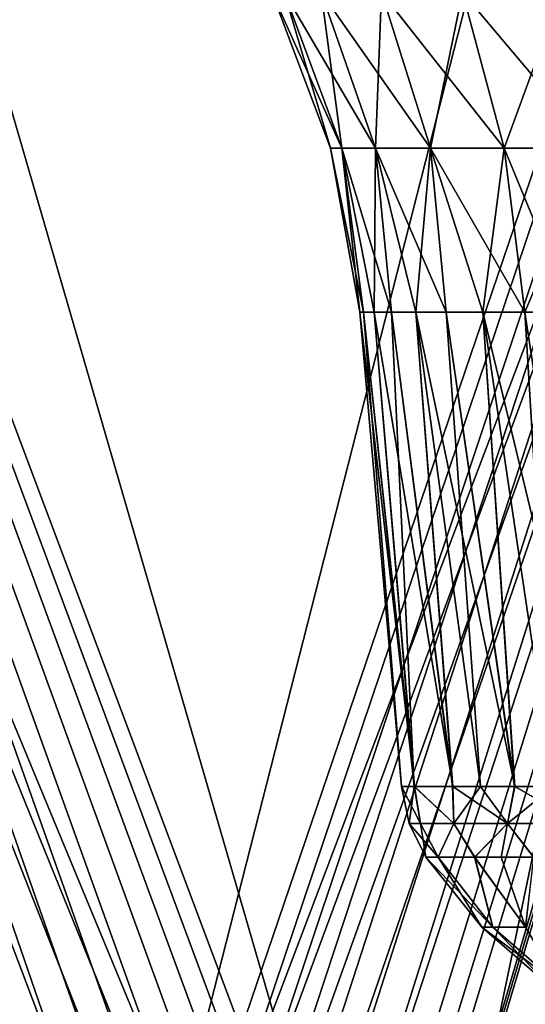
# Model space of a CAD drawing. Header units: millimetres. Extents: x -121 to 75, y -30 to 271.
# Tile 85 of 217: x -30 to -13, y 36 to 68. Entities that reach past the tile are written whole.
import ezdxf

# ---------------------------------------------------------------- set-up
doc = ezdxf.new("R2010")
doc.units = ezdxf.units.MM
doc.header["$LTSCALE"] = 65.185185
for name, color, linetype in [('16', 7, 'CONTINUOUS'), ('18', 7, 'CONTINUOUS'), ('19', 7, 'CONTINUOUS'), ('2', 7, 'CONTINUOUS'), ('20', 7, 'CONTINUOUS'), ('21', 7, 'CONTINUOUS'), ('4', 7, 'CONTINUOUS'), ('5', 7, 'CONTINUOUS'), ('548', 7, 'CONTINUOUS'), ('549', 7, 'CONTINUOUS'), ('551', 7, 'CONTINUOUS'), ('552', 7, 'CONTINUOUS'), ('554', 7, 'CONTINUOUS'), ('555', 7, 'CONTINUOUS'), ('556', 7, 'CONTINUOUS'), ('557', 7, 'CONTINUOUS'), ('6', 7, 'CONTINUOUS'), ('7', 7, 'CONTINUOUS')]:
    doc.layers.add(name, color=color, linetype=linetype)

msp = doc.modelspace()

# ---------------------------------------------------------------- linework, layer by layer
at = {"layer": '16', "color": 7, "linetype": 'Continuous'}
for points in [[(-25.36, 21.723, 36.462), (-99.389, 240, 2.523), (-24.323, 22.143, 37.078), (-25.36, 21.723, 36.462)], [(-24.323, 22.143, 37.078), (-99.389, 240, 2.523), (-23.244, 22.398, 37.711), (-24.323, 22.143, 37.078)], [(-23.244, 22.398, 37.711), (-99.389, 240, 2.523), (-22.142, 22.483, 38.351), (-23.244, 22.398, 37.711)], [(-22.142, 22.483, 38.351), (-99.389, 240, 2.523), (-21.037, 22.398, 38.985), (-22.142, 22.483, 38.351)], [(-21.037, 22.398, 38.985), (-99.389, 240, 2.523), (-19.949, 22.143, 39.603), (-21.037, 22.398, 38.985)], [(-19.949, 22.143, 39.603), (-99.389, 240, 2.523), (-18.897, 21.723, 40.193), (-19.949, 22.143, 39.603)], [(-18.897, 21.723, 40.193), (-99.389, 240, 2.523), (-17.901, 21.146, 40.745), (-18.897, 21.723, 40.193)], [(-80.712, 240, 13.306), (-16.977, 20.422, 41.25), (-99.389, 240, 2.523), (-80.712, 240, 13.306)], [(-99.389, 240, 2.523), (-16.977, 20.422, 41.25), (-17.901, 21.146, 40.745), (-99.389, 240, 2.523)], [(-27.235, 20.422, 35.327), (-99.389, 240, 2.523), (-26.336, 21.146, 35.875), (-27.235, 20.422, 35.327)], [(-26.336, 21.146, 35.875), (-99.389, 240, 2.523), (-25.36, 21.723, 36.462), (-26.336, 21.146, 35.875)], [(28.833, 240, 76.552), (-16.977, 20.422, 41.25), (-80.712, 240, 13.306), (28.833, 240, 76.552)], [(47.51, 240, 87.335), (-16.977, 20.422, 41.25), (28.833, 240, 76.552), (47.51, 240, 87.335)]]:
    msp.add_3dface(points, dxfattribs=at)
at = {"layer": '18', "color": 7, "linetype": 'Continuous'}
for points in [[(-99.389, 240, -2.523), (-27.235, 20.422, -35.327), (-80.712, 240, -13.306), (-99.389, 240, -2.523)], [(-80.712, 240, -13.306), (-27.235, 20.422, -35.327), (28.833, 240, -76.552), (-80.712, 240, -13.306)], [(47.51, 240, -87.335), (-27.235, 20.422, -35.327), (-26.336, 21.146, -35.875), (47.51, 240, -87.335)], [(28.833, 240, -76.552), (-27.235, 20.422, -35.327), (47.51, 240, -87.335), (28.833, 240, -76.552)], [(-25.36, 21.723, -36.462), (47.51, 240, -87.335), (-26.336, 21.146, -35.875), (-25.36, 21.723, -36.462)], [(-24.323, 22.143, -37.078), (47.51, 240, -87.335), (-25.36, 21.723, -36.462), (-24.323, 22.143, -37.078)], [(-23.244, 22.398, -37.711), (47.51, 240, -87.335), (-24.323, 22.143, -37.078), (-23.244, 22.398, -37.711)], [(-22.142, 22.483, -38.351), (47.51, 240, -87.335), (-23.244, 22.398, -37.711), (-22.142, 22.483, -38.351)], [(-21.037, 22.398, -38.985), (47.51, 240, -87.335), (-22.142, 22.483, -38.351), (-21.037, 22.398, -38.985)], [(-19.949, 22.143, -39.603), (47.51, 240, -87.335), (-21.037, 22.398, -38.985), (-19.949, 22.143, -39.603)], [(-18.897, 21.723, -40.193), (47.51, 240, -87.335), (-19.949, 22.143, -39.603), (-18.897, 21.723, -40.193)], [(-17.901, 21.146, -40.745), (47.51, 240, -87.335), (-18.897, 21.723, -40.193), (-17.901, 21.146, -40.745)], [(-16.977, 20.422, -41.25), (47.51, 240, -87.335), (-17.901, 21.146, -40.745), (-16.977, 20.422, -41.25)]]:
    msp.add_3dface(points, dxfattribs=at)
at = {"layer": '19', "color": 7, "linetype": 'Continuous'}
for points in [[(47.51, 240, -87.335), (-16.977, 20.422, -41.25), (-15.761, 19.076, -41.855), (47.51, 240, -87.335)], [(-14.767, 17.417, -42.252), (47.51, 240, -87.335), (-15.761, 19.076, -41.855), (-14.767, 17.417, -42.252)], [(-14.067, 15.501, -42.435), (47.51, 240, -87.335), (-14.767, 17.417, -42.252), (-14.067, 15.501, -42.435)], [(47.51, 240, -87.335), (-14.067, 15.501, -42.435), (47.839, 240, -87.501), (47.51, 240, -87.335)], [(-14.067, 15.501, -42.435), (-13.733, 13.41, -42.409), (47.839, 240, -87.501), (-14.067, 15.501, -42.435)], [(47.839, 240, -87.501), (-13.733, 13.41, -42.409), (48.177, 240, -87.626), (47.839, 240, -87.501)], [(48.177, 240, -87.626), (-13.733, 13.41, -42.409), (-6.649, 13.53, -44.731), (48.177, 240, -87.626)]]:
    msp.add_3dface(points, dxfattribs=at)
at = {"layer": '2', "color": 7, "linetype": 'Continuous'}
for points in [[(-62.185, 122.893, 22.169), (-27.811, 18.286, 37.797), (11.894, 122.893, 64.938), (-62.185, 122.893, 22.169)], [(11.894, 122.893, 64.938), (-27.811, 18.286, 37.797), (-26.5, 19.406, 38.599), (11.894, 122.893, 64.938)], [(-24.983, 20.107, 39.503), (11.894, 122.893, 64.938), (-26.5, 19.406, 38.599), (-24.983, 20.107, 39.503)], [(-23.355, 20.346, 40.452), (11.894, 122.893, 64.938), (-24.983, 20.107, 39.503), (-23.355, 20.346, 40.452)], [(-21.719, 20.107, 41.388), (11.894, 122.893, 64.938), (-23.355, 20.346, 40.452), (-21.719, 20.107, 41.388)], [(-20.177, 19.406, 42.249), (11.894, 122.893, 64.938), (-21.719, 20.107, 41.388), (-20.177, 19.406, 42.249)], [(-18.828, 18.286, 42.983), (11.894, 122.893, 64.938), (-20.177, 19.406, 42.249), (-18.828, 18.286, 42.983)]]:
    msp.add_3dface(points, dxfattribs=at)
at = {"layer": '20', "color": 7, "linetype": 'Continuous'}
for points in [[(-16.977, 20.422, 41.25), (47.51, 240, 87.335), (47.839, 240, 87.501), (-16.977, 20.422, 41.25)], [(-15.759, 19.074, 41.856), (-16.977, 20.422, 41.25), (47.839, 240, 87.501), (-15.759, 19.074, 41.856)], [(-14.765, 17.414, 42.253), (-15.759, 19.074, 41.856), (47.839, 240, 87.501), (-14.765, 17.414, 42.253)], [(-14.067, 15.499, 42.435), (-14.765, 17.414, 42.253), (47.839, 240, 87.501), (-14.067, 15.499, 42.435)], [(-13.733, 13.41, 42.409), (-14.067, 15.499, 42.435), (47.839, 240, 87.501), (-13.733, 13.41, 42.409)], [(-6.649, 13.53, 44.731), (-13.733, 13.41, 42.409), (48.177, 240, 87.626), (-6.649, 13.53, 44.731)], [(48.177, 240, 87.626), (-13.733, 13.41, 42.409), (47.839, 240, 87.501), (48.177, 240, 87.626)]]:
    msp.add_3dface(points, dxfattribs=at)
at = {"layer": '21', "color": 7, "linetype": 'Continuous'}
for points in [[(-28.368, 19.074, -34.576), (-27.235, 20.422, -35.327), (-99.697, 240, -2.321), (-28.368, 19.074, -34.576)], [(-27.235, 20.422, -35.327), (-99.389, 240, -2.523), (-99.697, 240, -2.321), (-27.235, 20.422, -35.327)], [(-29.209, 17.414, -33.914), (-28.368, 19.074, -34.576), (-99.697, 240, -2.321), (-29.209, 17.414, -33.914)], [(-29.717, 15.499, -33.4), (-29.209, 17.414, -33.914), (-99.697, 240, -2.321), (-29.717, 15.499, -33.4)], [(-29.208, 17.417, 33.914), (-99.389, 240, 2.523), (-28.367, 19.076, 34.577), (-29.208, 17.417, 33.914)], [(-29.716, 15.501, 33.4), (-99.389, 240, 2.523), (-29.208, 17.417, 33.914), (-29.716, 15.501, 33.4)], [(-99.389, 240, 2.523), (-27.235, 20.422, 35.327), (-28.367, 19.076, 34.577), (-99.389, 240, 2.523)]]:
    msp.add_3dface(points, dxfattribs=at)
at = {"layer": '4', "color": 7, "linetype": 'Continuous'}
for points in [[(11.894, 122.893, -64.938), (-18.828, 18.286, -42.983), (-62.185, 122.893, -22.169), (11.894, 122.893, -64.938)], [(-62.185, 122.893, -22.169), (-18.828, 18.286, -42.983), (-20.177, 19.406, -42.249), (-62.185, 122.893, -22.169)], [(-21.719, 20.107, -41.388), (-62.185, 122.893, -22.169), (-20.177, 19.406, -42.249), (-21.719, 20.107, -41.388)], [(-27.811, 18.286, -37.797), (-62.185, 122.893, -22.169), (-26.5, 19.406, -38.599), (-27.811, 18.286, -37.797)], [(-26.5, 19.406, -38.599), (-62.185, 122.893, -22.169), (-24.983, 20.107, -39.503), (-26.5, 19.406, -38.599)], [(-24.983, 20.107, -39.503), (-62.185, 122.893, -22.169), (-23.355, 20.346, -40.452), (-24.983, 20.107, -39.503)], [(-23.355, 20.346, -40.452), (-62.185, 122.893, -22.169), (-21.719, 20.107, -41.388), (-23.355, 20.346, -40.452)]]:
    msp.add_3dface(points, dxfattribs=at)
at = {"layer": '5', "color": 7, "linetype": 'Continuous'}
for points in [[(-18.828, 18.286, -42.983), (43.479, 227.5, -87.328), (-17.68, 16.703, -43.542), (-18.828, 18.286, -42.983)], [(-18.828, 18.286, -42.983), (11.894, 122.893, -64.938), (43.479, 227.5, -87.328), (-18.828, 18.286, -42.983)], [(-17.68, 16.703, -43.542), (43.479, 227.5, -87.328), (-16.911, 14.814, -43.821), (-17.68, 16.703, -43.542)], [(-16.911, 14.814, -43.821), (43.479, 227.5, -87.328), (-16.606, 12.75, -43.826), (-16.911, 14.814, -43.821)], [(-16.606, 12.75, -43.826), (43.479, 227.5, -87.328), (-12.76, 12.75, -45.425), (-16.606, 12.75, -43.826)]]:
    msp.add_3dface(points, dxfattribs=at)
at = {"layer": '548', "color": 7, "linetype": 'Continuous'}
for points in [[(-16.299, 40.425), (-15.901, 40.425, -3.581), (-14.469, 38.126), (-16.299, 40.425)], [(-15.901, 40.425, -3.581), (-14.709, 40.425, -7.022), (-14.107, 38.126, -3.22), (-15.901, 40.425, -3.581)], [(-14.469, 38.126), (-15.901, 40.425, -3.581), (-14.107, 38.126, -3.22), (-14.469, 38.126)], [(-14.709, 40.425, -7.022), (-13.827, 40.425, -8.631), (-13.037, 38.126, -6.278), (-14.709, 40.425, -7.022)], [(-14.107, 38.126, -3.22), (-14.709, 40.425, -7.022), (-13.037, 38.126, -6.278), (-14.107, 38.126, -3.22)], [(-13.827, 40.425, -8.631), (-12.77, 40.425, -10.128), (-13.037, 38.126, -6.278), (-13.827, 40.425, -8.631)], [(-12.25, 36.2), (-14.469, 38.126), (-14.107, 38.126, -3.22), (-12.25, 36.2)], [(-11.894, 36.2, -2.932), (-12.25, 36.2), (-14.107, 38.126, -3.22), (-11.894, 36.2, -2.932)], [(-11.894, 36.2, -2.932), (-14.107, 38.126, -3.22), (-13.037, 38.126, -6.278), (-11.894, 36.2, -2.932)]]:
    msp.add_3dface(points, dxfattribs=at)
at = {"layer": '549', "color": 7, "linetype": 'Continuous'}
for points in [[(-18.459, 58.279), (-18.343, 58.279, -2.067), (-17.099, 42.73), (-18.459, 58.279)], [(-18.343, 58.279, -2.067), (-17.996, 58.279, -4.108), (-16.681, 42.73, -3.757), (-18.343, 58.279, -2.067)], [(-17.099, 42.73), (-18.343, 58.279, -2.067), (-16.681, 42.73, -3.757), (-17.099, 42.73)], [(-17.996, 58.279, -4.108), (-17.423, 58.279, -6.097), (-16.681, 42.73, -3.757), (-17.996, 58.279, -4.108)], [(-17.423, 58.279, -6.097), (-16.631, 58.279, -8.009), (-15.431, 42.73, -7.367), (-17.423, 58.279, -6.097)], [(-16.681, 42.73, -3.757), (-17.423, 58.279, -6.097), (-15.431, 42.73, -7.367), (-16.681, 42.73, -3.757)], [(-16.631, 58.279, -8.009), (-15.63, 58.279, -9.821), (-14.505, 42.73, -9.054), (-16.631, 58.279, -8.009)], [(-15.431, 42.73, -7.367), (-16.631, 58.279, -8.009), (-14.505, 42.73, -9.054), (-15.431, 42.73, -7.367)], [(-15.63, 58.279, -9.821), (-14.432, 58.279, -11.509), (-13.397, 42.73, -10.625), (-15.63, 58.279, -9.821)], [(-14.505, 42.73, -9.054), (-15.63, 58.279, -9.821), (-13.397, 42.73, -10.625), (-14.505, 42.73, -9.054)], [(-13.397, 42.73, -10.625), (-14.432, 58.279, -11.509), (-12.119, 42.73, -12.062), (-13.397, 42.73, -10.625)], [(-14.432, 58.279, -11.509), (-13.053, 58.279, -13.053), (-12.119, 42.73, -12.062), (-14.432, 58.279, -11.509)], [(-12.119, 42.73, -12.062), (-13.053, 58.279, -13.053), (-10.688, 42.73, -13.347), (-12.119, 42.73, -12.062)], [(-13.053, 58.279, -13.053), (-11.509, 58.279, -14.432), (-10.688, 42.73, -13.347), (-13.053, 58.279, -13.053)]]:
    msp.add_3dface(points, dxfattribs=at)
at = {"layer": '551', "color": 7, "linetype": 'Continuous'}
for points in [[(-15.892, 40.425, 3.62), (-16.299, 40.425), (-14.107, 38.126, 3.22), (-15.892, 40.425, 3.62)], [(-16.299, 40.425), (-14.469, 38.126), (-14.107, 38.126, 3.22), (-16.299, 40.425)], [(-14.693, 40.425, 7.056), (-15.892, 40.425, 3.62), (-14.107, 38.126, 3.22), (-14.693, 40.425, 7.056)], [(-13.037, 38.126, 6.278), (-14.693, 40.425, 7.056), (-14.107, 38.126, 3.22), (-13.037, 38.126, 6.278)], [(-12.759, 40.425, 10.142), (-14.693, 40.425, 7.056), (-13.037, 38.126, 6.278), (-12.759, 40.425, 10.142)], [(-12.25, 36.2), (-11.894, 36.2, 2.932), (-14.469, 38.126), (-12.25, 36.2)], [(-14.469, 38.126), (-11.894, 36.2, 2.932), (-14.107, 38.126, 3.22), (-14.469, 38.126)], [(-11.894, 36.2, 2.932), (-13.037, 38.126, 6.278), (-14.107, 38.126, 3.22), (-11.894, 36.2, 2.932)]]:
    msp.add_3dface(points, dxfattribs=at)
at = {"layer": '552', "color": 7, "linetype": 'Continuous'}
for points in [[(-18.459, 58.279), (-17.099, 42.73), (-16.672, 42.73, 3.798), (-18.459, 58.279)], [(-18.343, 58.279, 2.067), (-18.459, 58.279), (-16.672, 42.73, 3.798), (-18.343, 58.279, 2.067)], [(-17.996, 58.279, 4.108), (-18.343, 58.279, 2.067), (-16.672, 42.73, 3.798), (-17.996, 58.279, 4.108)], [(-15.414, 42.73, 7.402), (-17.996, 58.279, 4.108), (-16.672, 42.73, 3.798), (-15.414, 42.73, 7.402)], [(-17.423, 58.279, 6.097), (-17.996, 58.279, 4.108), (-15.414, 42.73, 7.402), (-17.423, 58.279, 6.097)], [(-16.631, 58.279, 8.009), (-17.423, 58.279, 6.097), (-15.414, 42.73, 7.402), (-16.631, 58.279, 8.009)], [(-13.385, 42.73, 10.64), (-16.631, 58.279, 8.009), (-15.414, 42.73, 7.402), (-13.385, 42.73, 10.64)], [(-15.63, 58.279, 9.821), (-16.631, 58.279, 8.009), (-13.385, 42.73, 10.64), (-15.63, 58.279, 9.821)], [(-14.432, 58.279, 11.509), (-15.63, 58.279, 9.821), (-13.385, 42.73, 10.64), (-14.432, 58.279, 11.509)], [(-10.682, 42.73, 13.352), (-14.432, 58.279, 11.509), (-13.385, 42.73, 10.64), (-10.682, 42.73, 13.352)], [(-13.053, 58.279, 13.053), (-14.432, 58.279, 11.509), (-10.682, 42.73, 13.352), (-13.053, 58.279, 13.053)], [(-11.509, 58.279, 14.432), (-13.053, 58.279, 13.053), (-10.682, 42.73, 13.352), (-11.509, 58.279, 14.432)]]:
    msp.add_3dface(points, dxfattribs=at)
at = {"layer": '554', "color": 7, "linetype": 'Continuous'}
for points in [[(-16.672, 42.73, 3.798), (-17.099, 42.73), (-16.474, 41.528, 3.502), (-16.672, 42.73, 3.798)], [(-16.474, 41.528, 3.502), (-17.099, 42.73), (-16.842, 41.528), (-16.474, 41.528, 3.502)], [(-15.414, 42.73, 7.402), (-16.672, 42.73, 3.798), (-15.386, 41.528, 6.85), (-15.414, 42.73, 7.402)], [(-15.386, 41.528, 6.85), (-16.672, 42.73, 3.798), (-16.474, 41.528, 3.502), (-15.386, 41.528, 6.85)], [(-13.385, 42.73, 10.64), (-15.414, 42.73, 7.402), (-13.625, 41.528, 9.899), (-13.385, 42.73, 10.64)], [(-13.625, 41.528, 9.899), (-15.414, 42.73, 7.402), (-15.386, 41.528, 6.85), (-13.625, 41.528, 9.899)], [(-11.269, 41.528, 12.516), (-13.385, 42.73, 10.64), (-13.625, 41.528, 9.899), (-11.269, 41.528, 12.516)], [(-10.682, 42.73, 13.352), (-13.385, 42.73, 10.64), (-11.269, 41.528, 12.516), (-10.682, 42.73, 13.352)], [(-16.299, 40.425), (-15.892, 40.425, 3.62), (-16.842, 41.528), (-16.299, 40.425)], [(-15.892, 40.425, 3.62), (-16.474, 41.528, 3.502), (-16.842, 41.528), (-15.892, 40.425, 3.62)], [(-15.892, 40.425, 3.62), (-15.386, 41.528, 6.85), (-16.474, 41.528, 3.502), (-15.892, 40.425, 3.62)], [(-15.892, 40.425, 3.62), (-14.693, 40.425, 7.056), (-15.386, 41.528, 6.85), (-15.892, 40.425, 3.62)], [(-14.693, 40.425, 7.056), (-13.625, 41.528, 9.899), (-15.386, 41.528, 6.85), (-14.693, 40.425, 7.056)], [(-14.693, 40.425, 7.056), (-12.759, 40.425, 10.142), (-13.625, 41.528, 9.899), (-14.693, 40.425, 7.056)], [(-12.759, 40.425, 10.142), (-11.269, 41.528, 12.516), (-13.625, 41.528, 9.899), (-12.759, 40.425, 10.142)]]:
    msp.add_3dface(points, dxfattribs=at)
at = {"layer": '555', "color": 7, "linetype": 'Continuous'}
for points in [[(-17.099, 42.73), (-16.681, 42.73, -3.757), (-16.842, 41.528), (-17.099, 42.73)], [(-16.842, 41.528), (-16.681, 42.73, -3.757), (-16.474, 41.528, -3.502), (-16.842, 41.528)], [(-16.474, 41.528, -3.502), (-16.681, 42.73, -3.757), (-15.386, 41.528, -6.85), (-16.474, 41.528, -3.502)], [(-16.681, 42.73, -3.757), (-15.431, 42.73, -7.367), (-15.386, 41.528, -6.85), (-16.681, 42.73, -3.757)], [(-15.431, 42.73, -7.367), (-14.505, 42.73, -9.054), (-15.386, 41.528, -6.85), (-15.431, 42.73, -7.367)], [(-15.386, 41.528, -6.85), (-14.505, 42.73, -9.054), (-13.625, 41.528, -9.899), (-15.386, 41.528, -6.85)], [(-14.505, 42.73, -9.054), (-13.397, 42.73, -10.625), (-13.625, 41.528, -9.899), (-14.505, 42.73, -9.054)], [(-13.397, 42.73, -10.625), (-12.119, 42.73, -12.062), (-13.625, 41.528, -9.899), (-13.397, 42.73, -10.625)], [(-13.625, 41.528, -9.899), (-12.119, 42.73, -12.062), (-11.269, 41.528, -12.516), (-13.625, 41.528, -9.899)], [(-16.299, 40.425), (-16.842, 41.528), (-16.474, 41.528, -3.502), (-16.299, 40.425)], [(-15.901, 40.425, -3.581), (-16.299, 40.425), (-16.474, 41.528, -3.502), (-15.901, 40.425, -3.581)], [(-15.901, 40.425, -3.581), (-16.474, 41.528, -3.502), (-15.386, 41.528, -6.85), (-15.901, 40.425, -3.581)], [(-14.709, 40.425, -7.022), (-15.901, 40.425, -3.581), (-15.386, 41.528, -6.85), (-14.709, 40.425, -7.022)], [(-14.709, 40.425, -7.022), (-15.386, 41.528, -6.85), (-13.625, 41.528, -9.899), (-14.709, 40.425, -7.022)], [(-13.827, 40.425, -8.631), (-14.709, 40.425, -7.022), (-13.625, 41.528, -9.899), (-13.827, 40.425, -8.631)], [(-12.77, 40.425, -10.128), (-13.827, 40.425, -8.631), (-13.625, 41.528, -9.899), (-12.77, 40.425, -10.128)], [(-12.77, 40.425, -10.128), (-13.625, 41.528, -9.899), (-11.269, 41.528, -12.516), (-12.77, 40.425, -10.128)]]:
    msp.add_3dface(points, dxfattribs=at)
at = {"layer": '556', "color": 7, "linetype": 'Continuous'}
for points in [[(-20.943, 68.759, -4.166), (-19.426, 63.646), (-21.353, 68.759), (-20.943, 68.759, -4.166)], [(-19.053, 63.646, -3.79), (-19.426, 63.646), (-20.943, 68.759, -4.166), (-19.053, 63.646, -3.79)], [(-19.728, 68.759, -8.172), (-19.053, 63.646, -3.79), (-20.943, 68.759, -4.166), (-19.728, 68.759, -8.172)], [(-17.755, 68.759, -11.863), (-17.947, 63.646, -7.434), (-19.728, 68.759, -8.172), (-17.755, 68.759, -11.863)], [(-17.947, 63.646, -7.434), (-19.053, 63.646, -3.79), (-19.728, 68.759, -8.172), (-17.947, 63.646, -7.434)], [(-16.152, 63.646, -10.793), (-17.947, 63.646, -7.434), (-17.755, 68.759, -11.863), (-16.152, 63.646, -10.793)], [(-15.099, 68.759, -15.099), (-16.152, 63.646, -10.793), (-17.755, 68.759, -11.863), (-15.099, 68.759, -15.099)], [(-13.736, 63.646, -13.736), (-16.152, 63.646, -10.793), (-15.099, 68.759, -15.099), (-13.736, 63.646, -13.736)], [(-11.863, 68.759, -17.755), (-13.736, 63.646, -13.736), (-15.099, 68.759, -15.099), (-11.863, 68.759, -17.755)], [(-10.793, 63.646, -16.152), (-13.736, 63.646, -13.736), (-11.863, 68.759, -17.755), (-10.793, 63.646, -16.152)], [(-19.053, 63.646, -3.79), (-18.459, 58.279), (-19.426, 63.646), (-19.053, 63.646, -3.79)], [(-18.343, 58.279, -2.067), (-18.459, 58.279), (-19.053, 63.646, -3.79), (-18.343, 58.279, -2.067)], [(-17.947, 63.646, -7.434), (-17.996, 58.279, -4.108), (-19.053, 63.646, -3.79), (-17.947, 63.646, -7.434)], [(-17.996, 58.279, -4.108), (-18.343, 58.279, -2.067), (-19.053, 63.646, -3.79), (-17.996, 58.279, -4.108)], [(-17.423, 58.279, -6.097), (-17.996, 58.279, -4.108), (-17.947, 63.646, -7.434), (-17.423, 58.279, -6.097)], [(-16.152, 63.646, -10.793), (-16.631, 58.279, -8.009), (-17.947, 63.646, -7.434), (-16.152, 63.646, -10.793)], [(-16.631, 58.279, -8.009), (-17.423, 58.279, -6.097), (-17.947, 63.646, -7.434), (-16.631, 58.279, -8.009)], [(-15.63, 58.279, -9.821), (-16.631, 58.279, -8.009), (-16.152, 63.646, -10.793), (-15.63, 58.279, -9.821)], [(-13.736, 63.646, -13.736), (-14.432, 58.279, -11.509), (-16.152, 63.646, -10.793), (-13.736, 63.646, -13.736)], [(-14.432, 58.279, -11.509), (-15.63, 58.279, -9.821), (-16.152, 63.646, -10.793), (-14.432, 58.279, -11.509)], [(-13.053, 58.279, -13.053), (-14.432, 58.279, -11.509), (-13.736, 63.646, -13.736), (-13.053, 58.279, -13.053)], [(-10.793, 63.646, -16.152), (-13.053, 58.279, -13.053), (-13.736, 63.646, -13.736), (-10.793, 63.646, -16.152)], [(-11.509, 58.279, -14.432), (-13.053, 58.279, -13.053), (-10.793, 63.646, -16.152), (-11.509, 58.279, -14.432)]]:
    msp.add_3dface(points, dxfattribs=at)
at = {"layer": '557', "color": 7, "linetype": 'Continuous'}
for points in [[(-21.353, 68.759), (-19.426, 63.646), (-19.053, 63.646, 3.79), (-21.353, 68.759)], [(-21.353, 68.759), (-19.053, 63.646, 3.79), (-20.943, 68.759, 4.166), (-21.353, 68.759)], [(-19.053, 63.646, 3.79), (-17.947, 63.646, 7.434), (-20.943, 68.759, 4.166), (-19.053, 63.646, 3.79)], [(-20.943, 68.759, 4.166), (-17.947, 63.646, 7.434), (-19.728, 68.759, 8.172), (-20.943, 68.759, 4.166)], [(-17.947, 63.646, 7.434), (-16.152, 63.646, 10.793), (-19.728, 68.759, 8.172), (-17.947, 63.646, 7.434)], [(-19.728, 68.759, 8.172), (-16.152, 63.646, 10.793), (-17.755, 68.759, 11.863), (-19.728, 68.759, 8.172)], [(-16.152, 63.646, 10.793), (-13.736, 63.646, 13.736), (-17.755, 68.759, 11.863), (-16.152, 63.646, 10.793)], [(-17.755, 68.759, 11.863), (-13.736, 63.646, 13.736), (-15.099, 68.759, 15.099), (-17.755, 68.759, 11.863)], [(-13.736, 63.646, 13.736), (-10.793, 63.646, 16.152), (-15.099, 68.759, 15.099), (-13.736, 63.646, 13.736)], [(-15.099, 68.759, 15.099), (-10.793, 63.646, 16.152), (-11.863, 68.759, 17.755), (-15.099, 68.759, 15.099)], [(-19.426, 63.646), (-18.343, 58.279, 2.067), (-19.053, 63.646, 3.79), (-19.426, 63.646)], [(-18.459, 58.279), (-18.343, 58.279, 2.067), (-19.426, 63.646), (-18.459, 58.279)], [(-19.053, 63.646, 3.79), (-17.423, 58.279, 6.097), (-17.947, 63.646, 7.434), (-19.053, 63.646, 3.79)], [(-17.996, 58.279, 4.108), (-17.423, 58.279, 6.097), (-19.053, 63.646, 3.79), (-17.996, 58.279, 4.108)], [(-18.343, 58.279, 2.067), (-17.996, 58.279, 4.108), (-19.053, 63.646, 3.79), (-18.343, 58.279, 2.067)], [(-17.423, 58.279, 6.097), (-16.631, 58.279, 8.009), (-17.947, 63.646, 7.434), (-17.423, 58.279, 6.097)], [(-17.947, 63.646, 7.434), (-15.63, 58.279, 9.821), (-16.152, 63.646, 10.793), (-17.947, 63.646, 7.434)], [(-16.631, 58.279, 8.009), (-15.63, 58.279, 9.821), (-17.947, 63.646, 7.434), (-16.631, 58.279, 8.009)], [(-16.152, 63.646, 10.793), (-13.053, 58.279, 13.053), (-13.736, 63.646, 13.736), (-16.152, 63.646, 10.793)], [(-14.432, 58.279, 11.509), (-13.053, 58.279, 13.053), (-16.152, 63.646, 10.793), (-14.432, 58.279, 11.509)], [(-15.63, 58.279, 9.821), (-14.432, 58.279, 11.509), (-16.152, 63.646, 10.793), (-15.63, 58.279, 9.821)], [(-13.736, 63.646, 13.736), (-11.509, 58.279, 14.432), (-10.793, 63.646, 16.152), (-13.736, 63.646, 13.736)], [(-13.053, 58.279, 13.053), (-11.509, 58.279, 14.432), (-13.736, 63.646, 13.736), (-13.053, 58.279, 13.053)]]:
    msp.add_3dface(points, dxfattribs=at)
at = {"layer": '6', "color": 7, "linetype": 'Continuous'}
for points in [[(42.615, 227.5, 86.894), (11.894, 122.893, 64.938), (-17.68, 16.703, 43.542), (42.615, 227.5, 86.894)], [(-16.911, 14.814, 43.821), (42.615, 227.5, 86.894), (-17.68, 16.703, 43.542), (-16.911, 14.814, 43.821)], [(-16.606, 12.75, 43.826), (42.615, 227.5, 86.894), (-16.911, 14.814, 43.821), (-16.606, 12.75, 43.826)], [(-16.606, 12.75, 43.826), (-12.76, 12.75, 45.425), (43.479, 227.5, 87.328), (-16.606, 12.75, 43.826)], [(42.615, 227.5, 86.894), (-16.606, 12.75, 43.826), (43.479, 227.5, 87.328), (42.615, 227.5, 86.894)], [(11.894, 122.893, 64.938), (-18.828, 18.286, 42.983), (-17.68, 16.703, 43.542), (11.894, 122.893, 64.938)]]:
    msp.add_3dface(points, dxfattribs=at)
at = {"layer": '7', "color": 7, "linetype": 'Continuous'}
for points in [[(-27.811, 18.286, 37.797), (-62.185, 122.893, 22.169), (-97.368, 227.5, 6.01), (-27.811, 18.286, 37.797)], [(-27.811, 18.286, 37.797), (-97.368, 227.5, 6.01), (-28.869, 16.703, 37.083), (-27.811, 18.286, 37.797)], [(-29.495, 14.814, 36.556), (-97.368, 227.5, 6.01), (-29.651, 12.75, 36.294), (-29.495, 14.814, 36.556)], [(-28.869, 16.703, 37.083), (-97.368, 227.5, 6.01), (-29.495, 14.814, 36.556), (-28.869, 16.703, 37.083)], [(-96.56, 227.5, -6.541), (-62.185, 122.893, -22.169), (-28.869, 16.703, -37.083), (-96.56, 227.5, -6.541)], [(-29.651, 12.75, -36.294), (-96.56, 227.5, -6.541), (-29.495, 14.814, -36.556), (-29.651, 12.75, -36.294)], [(-29.495, 14.814, -36.556), (-96.56, 227.5, -6.541), (-28.869, 16.703, -37.083), (-29.495, 14.814, -36.556)], [(-62.185, 122.893, -22.169), (-27.811, 18.286, -37.797), (-28.869, 16.703, -37.083), (-62.185, 122.893, -22.169)]]:
    msp.add_3dface(points, dxfattribs=at)

doc.saveas('drawing.dxf')
